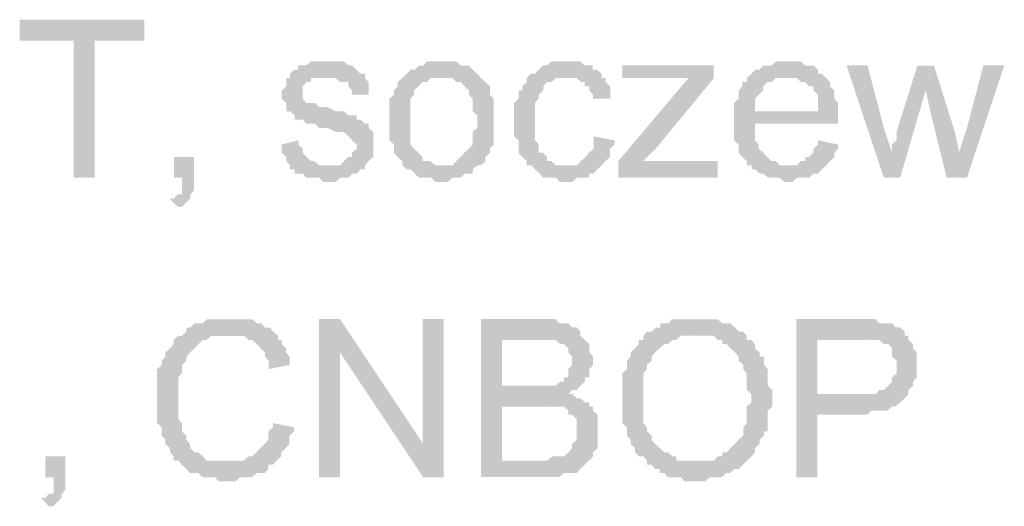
# Model space of a CAD drawing. Header units: millimetres. Extents: x -523 to 1404227, y -783705 to 1038705.
# Tile 151 of 256: x 405478 to 406482, y 234252 to 234747. Entities that reach past the tile are written whole.
import ezdxf

# ---------------------------------------------------------------- set-up
doc = ezdxf.new("R2010")
doc.units = ezdxf.units.MM
doc.linetypes.add('ACAD_ISO08W100', pattern=[36, 24, -3, 6, -3])
doc.layers.add('!!ELEKTRYKA', color=7, linetype='Continuous')

msp = doc.modelspace()

# ---------------------------------------------------------------- hatches: boundary and pattern name
at = {"layer": '!!ELEKTRYKA', "linetype": 'ACAD_ISO08W100'}
for points in [[(405605.09, 234746.91), (405478.18, 234746.91), (405478.18, 234725.73), (405533.23, 234725.73), (405533.23, 234586.03), (405554.7, 234586.03), (405554.7, 234725.73), (405605.09, 234725.73)], [(405787.04, 234704.54), (405787.04, 234704.54), (405778.66, 234704.54), (405774.93, 234704.54), (405770.27, 234700.35), (405770.27, 234700.35), (405766.55, 234700.35), (405761.89, 234700.35), (405761.89, 234696.07), (405758.16, 234696.07), (405753.51, 234691.88), (405753.51, 234687.59), (405791.7, 234687.59), (405791.7, 234687.59), (405795.42, 234687.59), (405800.08, 234687.59), (405804.74, 234683.4), (405808.47, 234683.4), (405813.12, 234683.4), (405813.12, 234679.11), (405816.85, 234674.92), (405816.85, 234670.64), (405833.62, 234670.64), (405833.62, 234674.92), (405833.62, 234679.11), (405833.62, 234683.4), (405829.89, 234687.59), (405829.89, 234691.88), (405829.89, 234691.88), (405825.23, 234691.88), (405821.51, 234696.07), (405816.85, 234700.35), (405813.12, 234700.35), (405813.12, 234700.35), (405808.47, 234704.54), (405804.74, 234704.54), (405800.08, 234704.54), (405795.42, 234704.54)], [(405909.94, 234704.56), (405901.56, 234704.56), (405897.84, 234704.56), (405893.19, 234704.56), (405889.46, 234700.28), (405884.81, 234700.28), (405884.81, 234700.28), (405881.09, 234696.09), (405876.43, 234696.09), (405872.71, 234691.81), (405872.71, 234691.81), (405868.05, 234687.62), (405909.94, 234687.62), (405909.94, 234687.62), (405914.6, 234687.62), (405919.25, 234687.62), (405922.97, 234683.34), (405927.63, 234683.34), (405931.35, 234679.15), (405931.35, 234679.15), (405936, 234674.87), (405936, 234670.68), (405939.73, 234666.4), (405939.73, 234662.21), (405939.73, 234657.93), (405939.73, 234653.74), (405944.38, 234649.46), (405944.38, 234645.27), (405944.38, 234645.27), (405944.38, 234636.8), (405939.73, 234632.52), (405939.73, 234628.33), (405939.73, 234624.14), (405939.73, 234619.86), (405936, 234615.67), (405936, 234615.67), (405931.35, 234611.39), (405931.35, 234611.39), (405927.63, 234607.2), (405922.97, 234602.92), (405922.97, 234602.92), (405919.25, 234598.73), (405914.6, 234598.73), (405909.94, 234598.73), (405868.05, 234598.73), (405872.71, 234594.45), (405876.43, 234594.45), (405881.09, 234590.26), (405881.09, 234590.26), (405884.81, 234585.97), (405889.46, 234585.97), (405893.19, 234585.97), (405897.84, 234585.97), (405901.56, 234581.79), (405909.94, 234581.79), (405909.94, 234581.79), (405914.6, 234581.79), (405919.25, 234585.97), (405922.97, 234585.97), (405927.63, 234585.97), (405931.35, 234590.26), (405936, 234590.26), (405939.73, 234590.26), (405939.73, 234594.45), (405944.38, 234598.73), (405948.1, 234598.73), (405952.76, 234602.92), (405952.76, 234607.2), (405957.41, 234611.39), (405957.41, 234611.39), (405957.41, 234615.67), (405961.14, 234619.86), (405961.14, 234619.86), (405961.14, 234624.14), (405961.14, 234628.33), (405961.14, 234636.8), (405961.14, 234640.99), (405961.14, 234645.27), (405961.14, 234649.46), (405961.14, 234653.74), (405961.14, 234657.93), (405961.14, 234662.21), (405961.14, 234666.4), (405957.41, 234670.68), (405957.41, 234674.87), (405957.41, 234679.15), (405952.76, 234683.34), (405948.1, 234687.62), (405948.1, 234687.62), (405944.38, 234691.81), (405939.73, 234696.09), (405939.73, 234696.09), (405936, 234700.28), (405931.35, 234700.28), (405927.63, 234700.28), (405922.97, 234704.56), (405919.25, 234704.56), (405914.6, 234704.56)], [(406036.79, 234704.52), (406033.07, 234704.52), (406028.42, 234704.52), (406024.7, 234704.52), (406020.05, 234704.52), (406015.4, 234700.33), (406011.68, 234700.33), (406007.03, 234696.06), (406007.03, 234696.06), (406003.31, 234691.87), (405998.66, 234691.87), (405994.93, 234687.59), (405994.93, 234683.41), (405990.28, 234679.13), (405990.28, 234674.94), (405986.56, 234674.94), (405986.56, 234670.66), (405986.56, 234666.48), (405981.91, 234662.2), (405981.91, 234658.01), (405981.91, 234653.74), (405981.91, 234649.55), (405981.91, 234645.27), (405981.91, 234636.81), (405981.91, 234632.62), (405981.91, 234628.34), (405986.56, 234624.16), (405986.56, 234619.88), (405986.56, 234615.69), (405986.56, 234611.42), (405990.28, 234607.23), (405990.28, 234607.23), (405994.93, 234602.95), (405994.93, 234598.77), (406033.07, 234598.77), (406033.07, 234598.77), (406028.42, 234598.77), (406024.7, 234598.77), (406020.05, 234602.95), (406015.4, 234602.95), (406015.4, 234607.23), (406011.68, 234611.42), (406011.68, 234611.42), (406007.03, 234611.42), (406007.03, 234615.69), (406007.03, 234619.88), (406003.31, 234624.16), (406003.31, 234628.34), (406003.31, 234632.62), (406003.31, 234636.81), (406003.31, 234645.27), (406003.31, 234645.27), (406003.31, 234649.55), (406003.31, 234653.74), (406003.31, 234658.01), (406003.31, 234662.2), (406007.03, 234666.48), (406007.03, 234670.66), (406011.68, 234674.94), (406011.68, 234679.13), (406011.68, 234679.13), (406015.4, 234683.41), (406020.05, 234683.41), (406024.7, 234687.59), (406028.42, 234687.59), (406033.07, 234687.59), (406036.79, 234687.59), (406071.2, 234687.59), (406071.2, 234691.87), (406066.55, 234696.06), (406061.9, 234696.06), (406061.9, 234700.33), (406058.18, 234700.33), (406053.53, 234700.33), (406049.81, 234704.52), (406045.16, 234704.52), (406041.44, 234704.52)], [(406262.01, 234704.54), (406257.37, 234704.54), (406252.72, 234704.54), (406249.01, 234704.54), (406244.36, 234700.27), (406240.65, 234700.27), (406236.01, 234700.27), (406232.29, 234696.09), (406227.65, 234696.09), (406223.93, 234691.82), (406219.29, 234687.64), (406262.01, 234687.64), (406262.01, 234687.64), (406265.72, 234687.64), (406270.37, 234687.64), (406274.08, 234683.37), (406278.72, 234683.37), (406282.44, 234679.09), (406287.08, 234679.09), (406287.08, 234674.92), (406287.08, 234674.92), (406291.73, 234670.64), (406291.73, 234666.46), (406291.73, 234662.19), (406291.73, 234653.74), (406227.65, 234653.74), (406312.16, 234653.74), (406312.16, 234658.01), (406312.16, 234662.19), (406308.44, 234666.46), (406308.44, 234670.64), (406308.44, 234674.92), (406303.8, 234679.09), (406303.8, 234683.37), (406300.08, 234687.64), (406300.08, 234687.64), (406295.44, 234691.82), (406291.73, 234691.82), (406291.73, 234696.09), (406287.08, 234700.27), (406282.44, 234700.27), (406278.72, 234700.27), (406274.08, 234704.54), (406270.37, 234704.54), (406265.72, 234704.54)], [(406185.26, 234700.35), (406092.32, 234700.35), (406092.32, 234687.62), (406138.79, 234687.62), (406143.44, 234687.62), (406147.16, 234687.62), (406151.8, 234687.62), (406155.52, 234687.62), (406160.17, 234687.62), (406185.26, 234687.62)], [(406342.07, 234700.35), (406320.73, 234700.35), (406358.78, 234586.02), (406367.13, 234611.44), (406358.78, 234636.78)], [(406409.71, 234700.29), (406393.01, 234700.29), (406371.67, 234632.56), (406371.67, 234628.39), (406371.67, 234624.12), (406367.03, 234619.85), (406367.03, 234615.68), (406367.03, 234611.41), (406367.03, 234611.41), (406358.68, 234585.99), (406375.38, 234585.99), (406401.36, 234674.96)], [(406409.81, 234700.25), (406401.46, 234674.93), (406406.1, 234653.69), (406422.8, 234585.98), (406435.78, 234611.39), (406431.15, 234632.54)], [(406481.52, 234700.33), (406460.19, 234700.33), (406443.5, 234636.8), (406435.15, 234611.39), (406422.17, 234586.07), (406443.5, 234586.07)], [(405753.61, 234687.63), (405749.88, 234687.63), (405749.88, 234683.34), (405749.88, 234679.15), (405745.23, 234674.87), (405745.23, 234670.67), (405745.23, 234666.39), (405749.88, 234662.2), (405749.88, 234658.01), (405749.88, 234653.72), (405753.61, 234653.72), (405758.27, 234649.53), (405758.27, 234645.24), (405761.99, 234645.24), (405761.99, 234645.24), (405766.65, 234645.24), (405770.38, 234641.05), (405775.04, 234641.05), (405778.76, 234641.05), (405783.42, 234636.77), (405787.15, 234636.77), (405791.8, 234636.77), (405800.19, 234632.57), (405804.85, 234632.57), (405808.57, 234632.57), (405813.23, 234628.29), (405813.23, 234628.29), (405816.96, 234624.1), (405816.96, 234624.1), (405821.61, 234619.9), (405821.61, 234615.62), (405816.96, 234611.43), (405816.96, 234607.14), (405813.23, 234607.14), (405808.57, 234602.95), (405808.57, 234602.95), (405804.85, 234598.66), (405800.19, 234598.66), (405791.8, 234598.66), (405753.61, 234598.66), (405753.61, 234594.47), (405758.27, 234594.47), (405758.27, 234590.19), (405761.99, 234590.19), (405766.65, 234590.19), (405770.38, 234586), (405775.04, 234586), (405778.76, 234586), (405783.42, 234586), (405787.15, 234581.8), (405791.8, 234581.8), (405796.46, 234581.8), (405800.19, 234581.8), (405804.85, 234586), (405808.57, 234586), (405813.23, 234586), (405816.96, 234590.19), (405821.61, 234590.19), (405825.34, 234594.47), (405830, 234594.47), (405830, 234598.66), (405833.72, 234602.95), (405833.72, 234602.95), (405838.38, 234607.14), (405838.38, 234611.43), (405838.38, 234615.62), (405838.38, 234619.9), (405838.38, 234619.9), (405838.38, 234624.1), (405838.38, 234628.29), (405838.38, 234632.57), (405833.72, 234636.77), (405833.72, 234641.05), (405830, 234641.05), (405825.34, 234645.24), (405821.61, 234645.24), (405821.61, 234649.53), (405816.96, 234649.53), (405813.23, 234649.53), (405808.57, 234653.72), (405804.85, 234653.72), (405800.19, 234653.72), (405791.8, 234658.01), (405791.8, 234658.01), (405787.15, 234658.01), (405783.42, 234658.01), (405778.76, 234662.2), (405775.04, 234662.2), (405775.04, 234662.2), (405770.38, 234662.2), (405766.65, 234666.39), (405766.65, 234670.67), (405766.65, 234674.87), (405766.65, 234674.87), (405766.65, 234679.15), (405770.38, 234683.34), (405775.04, 234683.34), (405775.04, 234687.63), (405778.76, 234687.63), (405783.42, 234687.63), (405791.8, 234687.63)], [(405867.98, 234687.63), (405867.98, 234687.63), (405863.32, 234683.35), (405863.32, 234679.16), (405859.6, 234674.88), (405859.6, 234670.69), (405854.94, 234666.5), (405854.94, 234662.22), (405854.94, 234658.03), (405854.94, 234653.75), (405854.94, 234649.56), (405854.94, 234645.28), (405854.94, 234645.28), (405854.94, 234636.81), (405854.94, 234632.62), (405854.94, 234628.34), (405854.94, 234624.15), (405859.6, 234619.87), (405859.6, 234615.68), (405859.6, 234611.39), (405863.32, 234607.21), (405863.32, 234607.21), (405867.98, 234602.92), (405867.98, 234598.73), (405909.87, 234598.73), (405906.14, 234598.73), (405901.49, 234598.73), (405896.83, 234602.92), (405893.11, 234602.92), (405888.46, 234602.92), (405888.46, 234607.21), (405884.73, 234611.39), (405884.73, 234611.39), (405880.08, 234615.68), (405880.08, 234615.68), (405876.35, 234619.87), (405876.35, 234624.15), (405876.35, 234628.34), (405876.35, 234632.62), (405876.35, 234636.81), (405876.35, 234645.28), (405876.35, 234645.28), (405876.35, 234649.56), (405876.35, 234653.75), (405876.35, 234658.03), (405876.35, 234662.22), (405876.35, 234666.5), (405880.08, 234670.69), (405880.08, 234674.88), (405884.73, 234679.16), (405884.73, 234679.16), (405888.46, 234683.35), (405893.11, 234683.35), (405896.83, 234687.63), (405901.49, 234687.63), (405906.14, 234687.63), (405909.87, 234687.63)], [(406070.59, 234687.61), (406037.12, 234687.61), (406037.12, 234687.61), (406041.77, 234687.61), (406045.49, 234687.61), (406050.13, 234683.42), (406053.85, 234683.42), (406053.85, 234679.14), (406058.5, 234679.14), (406058.5, 234674.96), (406062.22, 234670.68), (406062.22, 234666.41), (406079.89, 234666.41), (406079.89, 234670.68), (406079.89, 234674.96), (406079.89, 234679.14), (406075.24, 234683.42), (406075.24, 234687.61)], [(406185.77, 234687.64), (406159.75, 234687.64), (406088.18, 234602.96), (406088.18, 234585.95), (406113.28, 234602.96), (406126.29, 234615.6)], [(406219.18, 234687.66), (406219.18, 234687.66), (406219.18, 234683.38), (406214.54, 234683.38), (406214.54, 234679.21), (406210.82, 234674.93), (406210.82, 234670.66), (406210.82, 234666.48), (406206.18, 234662.21), (406206.18, 234658.03), (406206.18, 234653.76), (406206.18, 234649.58), (406206.18, 234641.03), (406206.18, 234636.85), (406206.18, 234632.58), (406206.18, 234628.4), (406206.18, 234624.13), (406210.82, 234619.86), (406210.82, 234615.68), (406210.82, 234611.41), (406214.54, 234607.23), (406214.54, 234607.23), (406219.18, 234602.96), (406219.18, 234598.78), (406260.98, 234598.78), (406260.98, 234598.78), (406257.26, 234598.78), (406252.62, 234598.78), (406248.9, 234602.96), (406244.26, 234602.96), (406239.61, 234607.23), (406235.9, 234611.41), (406235.9, 234611.41), (406235.9, 234611.41), (406231.26, 234615.68), (406231.26, 234619.86), (406227.54, 234624.13), (406227.54, 234628.4), (406227.54, 234632.58), (406227.54, 234641.03), (406312.06, 234641.03), (406312.06, 234641.03), (406312.06, 234645.31), (406312.06, 234649.58), (406312.06, 234653.76), (406227.54, 234653.76), (406227.54, 234653.76), (406227.54, 234662.21), (406227.54, 234666.48), (406231.26, 234670.66), (406231.26, 234670.66), (406235.9, 234674.93), (406235.9, 234679.21), (406239.61, 234683.38), (406244.26, 234683.38), (406248.9, 234687.66), (406252.62, 234687.66), (406257.26, 234687.66), (406260.98, 234687.66)], [(405761.99, 234624.1), (405745.23, 234619.9), (405745.23, 234619.9), (405745.23, 234615.62), (405745.23, 234611.43), (405749.88, 234607.14), (405749.88, 234602.95), (405753.61, 234598.66), (405791.8, 234598.66), (405791.8, 234598.66), (405787.15, 234598.66), (405783.42, 234598.66), (405778.76, 234602.95), (405775.04, 234602.95), (405770.38, 234607.14), (405770.38, 234607.14), (405766.65, 234611.43), (405766.65, 234615.62), (405761.99, 234619.9)], [(406062.92, 234628.33), (406062.92, 234624.05), (406062.92, 234619.87), (406062.92, 234615.59), (406058.27, 234611.41), (406058.27, 234611.41), (406054.55, 234607.13), (406049.9, 234602.94), (406049.9, 234602.94), (406046.18, 234598.66), (406041.53, 234598.66), (406033.16, 234598.66), (405995.02, 234598.66), (405999.67, 234598.66), (406003.39, 234594.48), (406008.04, 234590.2), (406008.04, 234590.2), (406011.76, 234586.02), (406016.41, 234586.02), (406020.13, 234586.02), (406024.78, 234586.02), (406028.51, 234581.74), (406037.81, 234581.74), (406041.53, 234581.74), (406046.18, 234586.02), (406049.9, 234586.02), (406054.55, 234586.02), (406058.27, 234586.02), (406058.27, 234590.2), (406062.92, 234590.2), (406066.64, 234594.48), (406066.64, 234594.48), (406071.29, 234598.66), (406075.01, 234602.94), (406075.01, 234602.94), (406079.66, 234607.13), (406079.66, 234611.41), (406079.66, 234615.59), (406084.31, 234619.87), (406084.31, 234624.05)], [(406291.73, 234624.12), (406291.73, 234619.85), (406287.08, 234615.67), (406287.08, 234611.4), (406282.44, 234607.12), (406278.72, 234607.12), (406278.72, 234602.94), (406274.08, 234602.94), (406270.37, 234598.67), (406265.72, 234598.67), (406262.01, 234598.67), (406219.29, 234598.67), (406223.93, 234598.67), (406223.93, 234594.49), (406227.65, 234594.49), (406232.29, 234590.22), (406236.01, 234590.22), (406240.65, 234586.04), (406244.36, 234586.04), (406249.01, 234586.04), (406252.72, 234586.04), (406257.37, 234581.77), (406262.01, 234581.77), (406265.72, 234581.77), (406270.37, 234586.04), (406274.08, 234586.04), (406278.72, 234586.04), (406282.44, 234586.04), (406287.08, 234590.22), (406291.73, 234590.22), (406295.44, 234594.49), (406295.44, 234594.49), (406300.08, 234598.67), (406303.8, 234602.94), (406303.8, 234602.94), (406308.44, 234607.12), (406308.44, 234611.4), (406312.16, 234615.67), (406312.16, 234619.85)], [(405655.85, 234607.23), (405635.34, 234607.23), (405635.34, 234585.97), (405643.73, 234585.97), (405643.73, 234581.77), (405643.73, 234577.58), (405643.73, 234573.29), (405643.73, 234569.1), (405639.07, 234569.1), (405635.34, 234564.81), (405630.68, 234564.81), (405639.07, 234556.42), (405639.07, 234556.42), (405643.73, 234556.42), (405647.46, 234560.61), (405647.46, 234560.61), (405652.12, 234564.81), (405652.12, 234569.1), (405655.85, 234573.29), (405655.85, 234577.58), (405655.85, 234581.77), (405655.85, 234585.97)], [(406189.49, 234602.96), (406139.3, 234602.96), (406134.65, 234602.96), (406130.94, 234602.96), (406126.29, 234602.96), (406121.64, 234602.96), (406117.92, 234602.96), (406113.28, 234602.96), (406088.18, 234585.95), (406189.49, 234585.95)], [(405690.05, 234442.06), (405690.05, 234442.06), (405686.32, 234442.06), (405681.66, 234442.06), (405677.93, 234442.06), (405673.26, 234442.06), (405668.6, 234442.06), (405664.87, 234437.87), (405660.21, 234437.87), (405656.48, 234437.87), (405651.82, 234433.58), (405651.82, 234433.58), (405648.09, 234433.58), (405648.09, 234429.38), (405643.43, 234425.09), (405639.7, 234425.09), (405635.04, 234420.9), (405635.04, 234416.61), (405631.31, 234412.41), (405626.65, 234408.22), (405626.65, 234403.93), (405626.65, 234403.93), (405622.92, 234399.74), (405622.92, 234399.74), (405622.92, 234395.45), (405618.26, 234391.25), (405618.26, 234387.06), (405618.26, 234382.77), (405618.26, 234378.57), (405618.26, 234370.09), (405618.26, 234365.89), (405618.26, 234361.6), (405618.26, 234357.41), (405618.26, 234353.12), (405618.26, 234348.92), (405618.26, 234344.73), (405618.26, 234340.44), (405618.26, 234336.24), (405622.92, 234331.95), (405622.92, 234327.76), (405622.92, 234323.56), (405626.65, 234319.27), (405626.65, 234319.27), (405626.65, 234315.08), (405631.31, 234310.79), (405631.31, 234306.59), (405635.04, 234302.4), (405635.04, 234298.11), (405639.7, 234298.11), (405643.43, 234293.91), (405690.05, 234298.11), (405690.05, 234298.11), (405681.66, 234298.11), (405677.93, 234298.11), (405673.26, 234298.11), (405668.6, 234298.11), (405664.87, 234302.4), (405664.87, 234302.4), (405660.21, 234306.59), (405656.48, 234306.59), (405651.82, 234310.79), (405651.82, 234315.08), (405648.09, 234319.27), (405648.09, 234323.56), (405643.43, 234327.76), (405643.43, 234327.76), (405643.43, 234331.95), (405643.43, 234336.24), (405639.7, 234340.44), (405639.7, 234344.73), (405639.7, 234348.92), (405639.7, 234353.12), (405639.7, 234357.41), (405639.7, 234361.6), (405639.7, 234361.6), (405639.7, 234365.89), (405639.7, 234370.09), (405639.7, 234374.28), (405639.7, 234378.57), (405639.7, 234382.77), (405643.43, 234387.06), (405643.43, 234391.25), (405643.43, 234395.45), (405648.09, 234399.74), (405648.09, 234403.93), (405651.82, 234408.22), (405656.48, 234412.41), (405656.48, 234412.41), (405660.21, 234416.61), (405660.21, 234416.61), (405664.87, 234420.9), (405668.6, 234420.9), (405673.26, 234425.09), (405677.93, 234425.09), (405681.66, 234425.09), (405686.32, 234425.09), (405690.05, 234425.09), (405741.33, 234425.09), (405736.66, 234429.38), (405732.93, 234433.58), (405728.27, 234433.58), (405728.27, 234433.58), (405724.54, 234437.87), (405719.88, 234437.87), (405715.22, 234442.06), (405711.49, 234442.06), (405706.83, 234442.06), (405703.1, 234442.06), (405698.44, 234442.06)], [(405804.6, 234442.1), (405783.18, 234442.1), (405783.18, 234281.16), (405804.6, 234281.16), (405804.6, 234408.2)], [(405910.16, 234442.1), (405888.76, 234442.1), (405888.76, 234315.06), (405888.76, 234281.19), (405910.16, 234281.19)], [(406007.64, 234442.1), (405948.1, 234442.1), (405948.1, 234281.25), (406007.64, 234281.25), (406011.36, 234281.25), (406016.01, 234281.25), (406024.39, 234281.25), (406028.11, 234281.25), (406028.11, 234281.25), (406032.76, 234285.44), (406037.41, 234285.44), (406041.13, 234285.44), (406045.78, 234285.44), (406049.51, 234289.72), (406054.16, 234293.9), (406054.16, 234293.9), (406054.16, 234293.9), (406057.88, 234298.18), (405969.5, 234298.18), (405969.5, 234353.16), (406007.64, 234353.16), (406057.88, 234357.44), (406054.16, 234357.44), (406049.51, 234361.63), (406045.78, 234361.63), (406041.13, 234365.91), (406037.41, 234365.91), (406037.41, 234365.91), (406041.13, 234370.1), (406045.78, 234370.1), (405969.5, 234374.38), (405969.5, 234420.89), (405999.27, 234420.89), (406054.16, 234420.89), (406049.51, 234425.17), (406049.51, 234429.36), (406045.78, 234433.64), (406041.13, 234433.64), (406037.41, 234437.82), (406032.76, 234437.82), (406032.76, 234437.82), (406028.11, 234437.82), (406024.39, 234442.1), (406016.01, 234442.1), (406011.36, 234442.1)], [(406168.96, 234442.02), (406168.96, 234442.02), (406160.6, 234442.02), (406155.95, 234442.02), (406151.31, 234442.02), (406147.59, 234442.02), (406142.94, 234442.02), (406139.23, 234437.84), (406134.58, 234437.84), (406130.86, 234437.84), (406130.86, 234433.57), (406126.22, 234433.57), (406122.5, 234429.38), (406117.85, 234429.38), (406168.96, 234425.11), (406172.68, 234425.11), (406177.33, 234425.11), (406181.04, 234425.11), (406185.69, 234425.11), (406189.41, 234420.93), (406194.05, 234420.93), (406194.05, 234416.65), (406198.7, 234416.65), (406202.42, 234412.38), (406207.06, 234408.2), (406207.06, 234408.2), (406210.78, 234403.92), (406210.78, 234399.74), (406215.43, 234395.46), (406215.43, 234391.28), (406219.14, 234387.01), (406219.14, 234382.83), (406219.14, 234378.55), (406219.14, 234374.28), (406219.14, 234370.1), (406223.79, 234365.82), (406223.79, 234361.64), (406223.79, 234357.36), (406219.14, 234353.18), (406219.14, 234348.91), (406219.14, 234344.73), (406219.14, 234340.45), (406219.14, 234336.18), (406215.43, 234332), (406215.43, 234327.72), (406215.43, 234323.54), (406210.78, 234319.26), (406207.06, 234315.08), (406207.06, 234315.08), (406207.06, 234315.08), (406202.42, 234310.81), (406198.7, 234306.63), (406194.05, 234306.63), (406194.05, 234302.35), (406189.41, 234302.35), (406185.69, 234298.08), (406181.04, 234298.08), (406177.33, 234298.08), (406172.68, 234298.08), (406168.96, 234298.08), (406219.14, 234298.08), (406219.14, 234298.08), (406223.79, 234302.35), (406227.51, 234306.63), (406227.51, 234310.81), (406232.15, 234315.08), (406232.15, 234319.26), (406232.15, 234319.26), (406236.8, 234323.54), (406236.8, 234327.72), (406240.52, 234327.72), (406240.52, 234332), (406240.52, 234336.18), (406240.52, 234340.45), (406240.52, 234348.91), (406245.16, 234353.18), (406245.16, 234357.36), (406245.16, 234361.64), (406245.16, 234365.82), (406245.16, 234370.1), (406240.52, 234374.28), (406240.52, 234378.55), (406240.52, 234382.83), (406240.52, 234387.01), (406240.52, 234391.28), (406236.8, 234395.46), (406236.8, 234399.74), (406236.8, 234403.92), (406232.15, 234403.92), (406232.15, 234408.2), (406227.51, 234412.38), (406227.51, 234416.65), (406223.79, 234420.93), (406219.14, 234420.93), (406219.14, 234425.11), (406215.43, 234429.38), (406210.78, 234429.38), (406207.06, 234433.57), (406207.06, 234433.57), (406202.42, 234437.84), (406198.7, 234437.84), (406194.05, 234437.84), (406189.41, 234442.02), (406185.69, 234442.02), (406181.04, 234442.02), (406177.33, 234442.02), (406172.68, 234442.02)], [(406329.08, 234442.07), (406269.66, 234442.07), (406269.66, 234281.19), (406291.02, 234281.19), (406291.02, 234344.69), (406332.79, 234344.69), (406337.43, 234344.69), (406342.08, 234344.69), (406345.79, 234348.96), (406350.43, 234348.96), (406354.14, 234348.96), (406358.79, 234348.96), (406362.5, 234348.96), (406367.14, 234353.23), (406370.85, 234353.23), (406375.5, 234357.4), (406375.5, 234357.4), (406380.14, 234361.67), (406380.14, 234361.67), (406291.02, 234365.85), (406291.02, 234420.9), (406332.79, 234420.9), (406383.85, 234425.17), (406380.14, 234425.17), (406380.14, 234429.35), (406375.5, 234433.62), (406370.85, 234433.62), (406367.14, 234437.89), (406362.5, 234437.89), (406358.79, 234437.89), (406354.14, 234437.89), (406354.14, 234437.89), (406350.43, 234442.07), (406345.79, 234442.07), (406342.08, 234442.07), (406337.43, 234442.07)], [(405741.28, 234425.18), (405690.02, 234425.18), (405694.68, 234425.18), (405698.41, 234425.18), (405703.07, 234425.18), (405706.8, 234425.18), (405711.46, 234420.89), (405715.18, 234420.89), (405719.84, 234416.7), (405719.84, 234416.7), (405723.57, 234412.41), (405728.23, 234408.22), (405728.23, 234403.93), (405731.96, 234399.74), (405731.96, 234395.54), (405731.96, 234391.26), (405753.39, 234395.54), (405753.39, 234399.74), (405753.39, 234403.93), (405749.66, 234408.22), (405749.66, 234412.41), (405745, 234416.7), (405745, 234420.89), (405741.28, 234420.89)], [(406117.42, 234429.33), (406113.7, 234425.14), (406113.7, 234420.87), (406109.05, 234420.87), (406109.05, 234416.69), (406105.33, 234412.41), (406105.33, 234412.41), (406100.69, 234408.23), (406100.69, 234403.95), (406096.97, 234399.77), (406096.97, 234395.49), (406096.97, 234391.22), (406092.32, 234387.04), (406092.32, 234382.76), (406092.32, 234378.58), (406092.32, 234374.3), (406092.32, 234370.12), (406092.32, 234365.85), (406092.32, 234357.39), (406092.32, 234357.39), (406092.32, 234353.2), (406092.32, 234348.93), (406092.32, 234344.65), (406092.32, 234340.47), (406092.32, 234336.2), (406096.97, 234332.01), (406096.97, 234327.74), (406096.97, 234323.56), (406100.69, 234319.28), (406100.69, 234319.28), (406100.69, 234315.1), (406105.33, 234310.82), (406105.33, 234306.55), (406109.05, 234302.36), (406113.7, 234302.36), (406117.42, 234298.09), (406117.42, 234293.91), (406122.06, 234293.91), (406125.78, 234289.63), (406130.43, 234289.63), (406130.43, 234285.45), (406135.08, 234285.45), (406138.79, 234281.17), (406143.44, 234281.17), (406147.16, 234281.17), (406151.8, 234281.17), (406155.52, 234276.99), (406163.89, 234276.99), (406168.53, 234276.99), (406168.53, 234276.99), (406173.18, 234276.99), (406176.9, 234276.99), (406181.55, 234281.17), (406185.26, 234281.17), (406189.91, 234281.17), (406193.63, 234281.17), (406198.28, 234285.45), (406201.99, 234285.45), (406206.64, 234289.63), (406206.64, 234289.63), (406211.29, 234289.63), (406215.01, 234293.91), (406219.65, 234298.09), (406168.53, 234298.09), (406168.53, 234298.09), (406160.17, 234298.09), (406155.52, 234298.09), (406151.8, 234298.09), (406147.16, 234298.09), (406147.16, 234302.36), (406143.44, 234302.36), (406138.79, 234306.55), (406135.08, 234306.55), (406130.43, 234310.82), (406125.78, 234315.1), (406125.78, 234315.1), (406125.78, 234315.1), (406122.06, 234319.28), (406122.06, 234323.56), (406117.42, 234327.74), (406117.42, 234332.01), (406113.7, 234336.2), (406113.7, 234340.47), (406113.7, 234344.65), (406113.7, 234348.93), (406113.7, 234353.2), (406113.7, 234357.39), (406113.7, 234361.66), (406113.7, 234370.12), (406113.7, 234374.3), (406113.7, 234378.58), (406113.7, 234382.76), (406113.7, 234387.04), (406117.42, 234391.22), (406117.42, 234395.49), (406122.06, 234399.77), (406122.06, 234403.95), (406122.06, 234403.95), (406125.78, 234408.23), (406130.43, 234412.41), (406130.43, 234412.41), (406135.08, 234416.69), (406138.79, 234416.69), (406143.44, 234420.87), (406147.16, 234420.87), (406151.8, 234425.14), (406155.52, 234425.14), (406160.17, 234425.14), (406163.89, 234425.14), (406168.53, 234425.14)], [(406383.88, 234425.15), (406333.75, 234420.88), (406333.75, 234420.88), (406342.11, 234420.88), (406345.82, 234420.88), (406350.46, 234420.88), (406350.46, 234420.88), (406354.17, 234420.88), (406358.82, 234416.7), (406363.46, 234416.7), (406367.17, 234412.43), (406367.17, 234412.43), (406367.17, 234408.25), (406367.17, 234403.98), (406371.81, 234399.71), (406371.81, 234395.54), (406371.81, 234391.27), (406371.81, 234387.09), (406367.17, 234382.82), (406367.17, 234378.55), (406363.46, 234374.37), (406363.46, 234374.37), (406358.82, 234370.1), (406354.17, 234370.1), (406350.46, 234365.83), (406345.82, 234365.83), (406342.11, 234365.83), (406337.47, 234365.83), (406333.75, 234365.83), (406291.06, 234365.83), (406380.16, 234361.66), (406383.88, 234365.83), (406383.88, 234370.1), (406388.52, 234374.37), (406388.52, 234378.55), (406392.23, 234382.82), (406392.23, 234387.09), (406392.23, 234391.27), (406392.23, 234395.54), (406392.23, 234395.54), (406392.23, 234399.71), (406392.23, 234403.98), (406392.23, 234408.25), (406388.52, 234412.43), (406388.52, 234416.7), (406383.88, 234420.88)], [(406054.14, 234420.87), (405999.26, 234420.87), (406002.98, 234420.87), (406007.63, 234420.87), (406016, 234420.87), (406020.65, 234420.87), (406020.65, 234420.87), (406024.37, 234420.87), (406024.37, 234420.87), (406029.02, 234416.69), (406032.74, 234416.69), (406037.4, 234412.41), (406037.4, 234412.41), (406037.4, 234408.22), (406041.12, 234403.94), (406041.12, 234399.76), (406041.12, 234395.48), (406037.4, 234391.29), (406037.4, 234387.01), (406037.4, 234382.83), (406032.74, 234382.83), (406032.74, 234378.55), (406029.02, 234378.55), (406024.37, 234374.36), (406020.65, 234374.36), (406020.65, 234374.36), (406016, 234374.36), (406007.63, 234374.36), (406002.98, 234374.36), (405969.49, 234374.36), (406045.77, 234370.08), (406049.49, 234374.36), (406054.14, 234378.55), (406054.14, 234382.83), (406058.79, 234382.83), (406058.79, 234387.01), (406058.79, 234391.29), (406062.51, 234395.48), (406062.51, 234399.76), (406062.51, 234399.76), (406062.51, 234403.94), (406058.79, 234408.22), (406058.79, 234412.41), (406058.79, 234416.69)], [(406058.79, 234357.43), (406007.63, 234353.16), (406007.63, 234353.16), (406012.28, 234353.16), (406016, 234353.16), (406020.65, 234353.16), (406024.37, 234353.16), (406029.02, 234353.16), (406032.74, 234353.16), (406037.4, 234348.97), (406037.4, 234344.69), (406041.12, 234344.69), (406045.77, 234340.5), (406045.77, 234336.23), (406045.77, 234332.04), (406045.77, 234327.76), (406045.77, 234327.76), (406045.77, 234323.58), (406045.77, 234319.3), (406041.12, 234315.11), (406041.12, 234310.83), (406037.4, 234306.55), (406037.4, 234306.55), (406032.74, 234302.37), (406029.02, 234302.37), (406024.37, 234302.37), (406024.37, 234302.37), (406020.65, 234302.37), (406016, 234298.09), (406007.63, 234298.09), (405969.49, 234298.09), (406058.79, 234298.09), (406062.51, 234302.37), (406062.51, 234306.55), (406067.16, 234310.83), (406067.16, 234315.11), (406067.16, 234319.3), (406067.16, 234323.58), (406067.16, 234327.76), (406067.16, 234332.04), (406067.16, 234336.23), (406067.16, 234340.5), (406067.16, 234344.69), (406062.51, 234348.97), (406062.51, 234353.16), (406058.79, 234353.16)], [(405736.32, 234336.28), (405736.32, 234336.28), (405736.32, 234331.99), (405731.66, 234327.8), (405731.66, 234323.6), (405731.66, 234319.32), (405727.93, 234315.12), (405723.27, 234310.83), (405723.27, 234310.83), (405719.54, 234306.64), (405719.54, 234306.64), (405714.88, 234302.35), (405711.15, 234302.35), (405706.49, 234298.16), (405702.76, 234298.16), (405698.1, 234298.16), (405693.44, 234298.16), (405689.71, 234298.16), (405643.1, 234293.96), (405647.76, 234289.67), (405647.76, 234289.67), (405651.49, 234285.48), (405656.15, 234285.48), (405659.88, 234285.48), (405664.54, 234281.19), (405668.27, 234281.19), (405672.93, 234281.19), (405676.66, 234281.19), (405681.32, 234276.99), (405685.05, 234276.99), (405689.71, 234276.99), (405693.44, 234276.99), (405698.1, 234276.99), (405702.76, 234281.19), (405706.49, 234281.19), (405711.15, 234281.19), (405714.88, 234281.19), (405719.54, 234285.48), (405723.27, 234285.48), (405727.93, 234285.48), (405731.66, 234289.67), (405731.66, 234293.96), (405736.32, 234293.96), (405740.05, 234298.16), (405740.05, 234298.16), (405744.71, 234302.35), (405744.71, 234306.64), (405749.37, 234310.83), (405753.1, 234315.12), (405753.1, 234319.32), (405753.1, 234323.6), (405757.76, 234327.8), (405757.76, 234331.99)], [(405524.76, 234302.34), (405504.23, 234302.34), (405504.23, 234281.16), (405512.63, 234281.16), (405512.63, 234276.96), (405512.63, 234272.76), (405512.63, 234268.47), (405512.63, 234264.27), (405507.97, 234264.27), (405504.23, 234260.07), (405499.57, 234260.07), (405507.97, 234251.58), (405507.97, 234251.58), (405512.63, 234251.58), (405516.36, 234255.78), (405516.36, 234255.78), (405521.03, 234260.07), (405521.03, 234264.27), (405524.76, 234268.47), (405524.76, 234272.76), (405524.76, 234276.96), (405524.76, 234281.16)]]:
    msp.add_hatch(color=7, dxfattribs=at).paths.add_polyline_path(points)

# ---------------------------------------------------------------- linework, layer by layer
at = {"layer": '!!ELEKTRYKA', "color": 7, "linetype": 'ACAD_ISO08W100', "lineweight": -3}
msp.add_solid([(405804.57, 234442.08), (405804.57, 234408.18), (405889.31, 234315.06), (405889.31, 234281.17)], dxfattribs=at)

doc.saveas('drawing.dxf')
